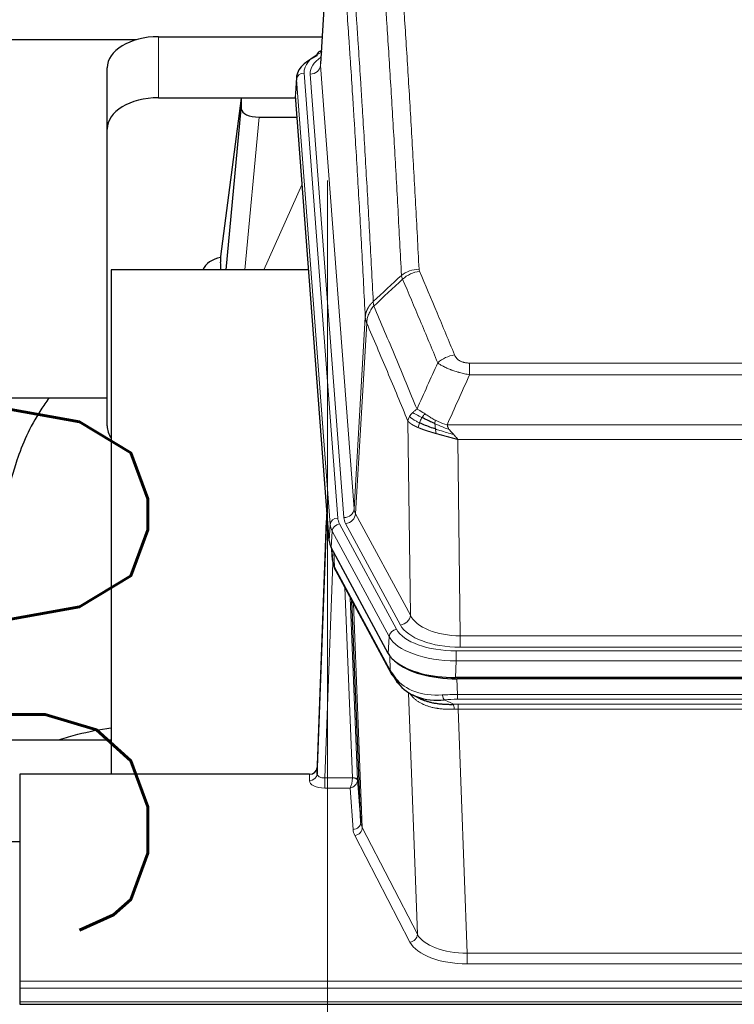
# Model space of a CAD drawing. Header units: inches. Extents: x 0 to 23760, y -13 to 16800.
# Tile 89 of 217: x 4575 to 4854, y 13782 to 14166. Entities that reach past the tile are written whole.
import ezdxf

# ---------------------------------------------------------------- set-up
doc = ezdxf.new("R2010")
doc.units = ezdxf.units.IN
doc.layers.add('254', color=7, linetype='Continuous', true_color=0xffffff)
doc.styles.add('latin_extended', font='simplex.shx')
doc.dimstyles.get("Standard").update_dxf_attribs({"dimtxt": 0.18, "dimasz": 0.18, "dimexe": 0.18, "dimexo": 0.0625, "dimgap": 0.09, "dimtad": 0, "dimtih": 1, "dimtoh": 1, "dimdec": 4, "dimzin": 0, "dimdsep": 46, "dimtxsty": 'Standard', "dimcen": 0.09, "dimadec": 0, "dimazin": 0, "dimtfac": 1, "dimtdec": 4, "dimtofl": 0, "dimtmove": 0, "dimatfit": 3, "dimfxl": 1, "dimtolj": 1, "dimtzin": 0, "dimarcsym": 0})

# ---------------------------------------------------------------- blocks, each defined once
blk = doc.blocks.new('_U11')
at = {"layer": '254', "color": 3, "linetype": 'Continuous', "lineweight": 13, "transparency": 16777216}
for p, q in [((8556.02, 13896.35), (8556.02, 10183.85)), ((1790.04, 13598.43), (1790.04, 10183.85)), ((1930.04, 10223.85), (8416.02, 10223.85))]:
    blk.add_line(p, q, dxfattribs=at)
at = {"layer": '254', "color": 3, "transparency": 16777216}
for points in [[(1930.04, 10247.19), (1930.04, 10200.52), (1790.04, 10223.85)], [(8416.02, 10200.52), (8416.02, 10247.19), (8556.02, 10223.85)]]:
    blk.add_solid(points, dxfattribs=at)
at = {"layer": 'Defpoints', "color": 0, "transparency": 16777216}
for p in [(8556.02, 13936.35), (1790.04, 13638.43), (8556.02, 10223.85)]:
    blk.add_point(p, dxfattribs=at)
at = {"layer": '254', "color": 2, "lineweight": 13, "transparency": 16777216, "insert": (4929.7, 10433.85), "char_height": 140, "attachment_point": 1, "style": 'latin_extended'}
blk.add_mtext('\\A1;6766', dxfattribs=at)
blk = doc.blocks.new('_U15')
at = {"layer": '254', "color": 3, "linetype": 'Continuous', "lineweight": 13, "transparency": 16777216}
for p, q in [((4694.96, 13096.46), (4694.96, 14103.12)), ((5387.02, 13096.46), (4654.96, 13096.46)), ((4694.96, 12563.35), (4694.96, 12956.46)), ((8054.02, 12423.35), (4654.96, 12423.35))]:
    blk.add_line(p, q, dxfattribs=at)
at = {"layer": '254', "color": 3, "transparency": 16777216}
for points in [[(4718.3, 12956.46), (4671.63, 12956.46), (4694.96, 13096.46)], [(4671.63, 12563.35), (4718.3, 12563.35), (4694.96, 12423.35)]]:
    blk.add_solid(points, dxfattribs=at)
at = {"layer": 'Defpoints', "color": 0, "transparency": 16777216}
for p in [(4694.96, 13096.46), (5427.02, 13096.46), (8094.02, 12423.35)]:
    blk.add_point(p, dxfattribs=at)
at = {"layer": '254', "color": 2, "lineweight": 13, "transparency": 16777216, "insert": (4484.96, 13673.12), "char_height": 140, "attachment_point": 1, "rotation": 90, "style": 'latin_extended'}
blk.add_mtext('\\A1;\\C2;650', dxfattribs=at)

msp = doc.modelspace()

# ---------------------------------------------------------------- linework, layer by layer
at = {"layer": '254', "color": 2, "linetype": 'Continuous', "lineweight": 25}
for p, q in [((4697.507, 14235.249), (4692.256, 14148.613)), ((4629.078, 14159.211), (4692.901, 14159.211)), ((4620.414, 14158.006), (4453.273, 14158.006)), ((4692.568, 14153.755), (4691.625, 14153.32)), ((4609.078, 14123.235), (4609.078, 14147.037)), ((4682.877, 14143.262), (4682.497, 14136.979)), ((4695.62, 13962.743), (4682.502, 14136.196)), ((4629.078, 14135.409), (4682.565, 14135.409)), ((4661.388, 14135.32), (4653.34, 14073.534)), ((4682.572, 14135.32), (4661.388, 14135.32)), ((4661.388, 14135.32), (4661.388, 14131.089)), ((4655.478, 14068.432), (4661.388, 14131.089)), ((4668.362, 14127.869), (4683.132, 14127.869)), ((4609.078, 14007.581), (4609.078, 14123.235)), ((4653.339, 14073.528), (4653.34, 14073.534)), ((4653.339, 14073.528), (4653.339, 14071.342)), ((4687.628, 14068.432), (4610.685, 14068.432)), ((4610.685, 14068.432), (4610.685, 13871.865)), ((4609.13, 14018.353), (4538.724, 14018.353)), ((4694.684, 13975.124), (4690.926, 13874.485)), ((4690.915, 13871.948), (4694.604, 13970.73)), ((4718.659, 13918.951), (4696.405, 13960.165)), ((4696.533, 13959.928), (4696.896, 13955.127)), ((4696.889, 13955.24), (4696.719, 13959.584)), ((4696.889, 13955.24), (4696.896, 13955.127)), ((4698.034, 13951.331), (4719.781, 13911.055)), ((4707.94, 13853.12), (4704.512, 13939.33)), ((4961.228, 13909.512), (4744.821, 13909.512)), ((4960.636, 13909.031), (4745.413, 13909.031)), ((4727.922, 13902.879), (4730.666, 13901.492)), ((4538.687, 13885.203), (4610.684, 13885.203)), ((4575.024, 13871.864), (4575.024, 13791.229)), ((4687.927, 13871.864), (4575.024, 13871.864)), ((4690.926, 13874.485), (4690.915, 13871.948)), ((4706.712, 13869.738), (4707.94, 13853.12)), ((4572.025, 13845.665), (4575.025, 13845.665)), ((4575.024, 13791.229), (4575.024, 13788.495)), ((4575.024, 13788.495), (4575.024, 13783.247)), ((4575.024, 13783.247), (4575.024, 13782.232)), ((4575.024, 13782.232), (5132.024, 13782.232))]:
    msp.add_line(p, q, dxfattribs=at)
at = {"layer": '254', "color": 110, "linetype": 'Continuous', "lineweight": 13}
for p, q in [((4697.509, 14234.627), (4692.261, 14148.037)), ((4629.078, 14135.409), (4629.078, 14159.211)), ((4692.261, 14148.037), (4705.327, 13975.264)), ((4685.877, 14145.045), (4698.988, 13971.685)), ((4688.269, 14144.61), (4701.335, 13971.837)), ((4682.883, 14142.475), (4682.502, 14136.196)), ((4695.994, 13969.115), (4682.883, 14142.475)), ((4668.362, 14127.869), (4662.755, 14068.433)), ((4670.166, 14068.433), (4685.107, 14101.747)), ((4705.327, 13975.264), (4709.704, 14049.941)), ((4710.26, 14047.607), (4705.908, 13973.355)), ((4750.353, 14032.06), (4955.696, 14032.06)), ((4750.353, 14027.496), (4750.353, 14032.06)), ((4955.696, 14027.496), (4750.353, 14027.496)), ((4727.26, 13933.812), (4726.303, 14009.462)), ((4741.622, 14008.017), (4964.427, 14008.017)), ((4960.314, 14002.272), (4745.735, 14002.272)), ((4745.735, 14002.272), (4746.703, 13925.777)), ((4705.908, 13973.355), (4727.26, 13933.812)), ((4695.62, 13962.743), (4695.994, 13969.115)), ((4699.685, 13969.394), (4721.859, 13928.329)), ((4723.384, 13930.003), (4702.032, 13969.546)), ((4696.778, 13966.538), (4696.405, 13960.165)), ((4718.952, 13925.472), (4696.778, 13966.538)), ((4696.535, 13959.924), (4696.889, 13955.24)), ((4697.456, 13958.218), (4697.674, 13952.661)), ((4697.039, 13954.268), (4693.908, 13870.417)), ((4697.674, 13952.661), (4719.422, 13912.385)), ((4704.714, 13870.503), (4701.692, 13944.555)), ((4703.819, 13940.615), (4706.712, 13869.738)), ((4705.058, 13938.32), (4708.526, 13851.109)), ((4718.659, 13918.951), (4718.952, 13925.472)), ((4746.703, 13921.363), (4746.703, 13925.777)), ((4746.703, 13925.777), (4959.346, 13925.777)), ((4959.346, 13921.363), (4746.703, 13921.363)), ((4719.422, 13912.385), (4719.245, 13918.021)), ((4745.114, 13919.939), (4960.935, 13919.939)), ((4745.114, 13916.034), (4745.114, 13919.939)), ((4745.114, 13916.034), (4744.821, 13909.512)), ((4960.935, 13916.034), (4745.114, 13916.034)), ((4745.413, 13909.031), (4745.604, 13902.94)), ((4730.011, 13809.495), (4726.575, 13903.635)), ((4745.604, 13901.074), (4745.604, 13902.94)), ((4745.604, 13902.94), (4960.445, 13902.94)), ((4740.58, 13900.846), (4744.033, 13899.101)), ((4960.445, 13901.074), (4745.604, 13901.074)), ((4745.946, 13897.266), (4745.946, 13899.132)), ((4745.946, 13899.132), (4960.103, 13899.132)), ((4745.946, 13897.266), (4749.419, 13802.091)), ((4960.103, 13897.266), (4745.946, 13897.266)), ((4687.917, 13869.416), (4687.927, 13871.864)), ((4693.908, 13870.417), (4693.908, 13866.501)), ((4693.908, 13870.417), (4704.713, 13870.417)), ((4693.908, 13866.501), (4703.75, 13866.501)), ((4704.944, 13850.353), (4703.75, 13866.501)), ((4727.102, 13806.432), (4705.617, 13848.046)), ((4708.526, 13851.109), (4730.011, 13809.495)), ((4749.419, 13802.091), (4749.419, 13797.99)), ((4749.419, 13802.091), (4956.629, 13802.091)), ((4956.629, 13797.99), (4749.419, 13797.99)), ((4575.024, 13791.229), (5132.024, 13791.229)), ((4575.024, 13788.495), (5132.024, 13788.495)), ((4575.024, 13783.247), (5132.024, 13783.247))]:
    msp.add_line(p, q, dxfattribs=at)
at = {"layer": '254', "color": 2, "linetype": 'Continuous', "lineweight": 25}
for centre, major_axis, ratio, start_param, end_param in [((4629.078, 14147.037), (-20, 0), 0.608706, 4.712389, 6.2831853), ((4709.896, 14142.758), (-27.03, 0.194), 0.4633579, 5.502135, 6.3212481), ((4692.882, 14150.596), (1.258, -2.724), 0.6272114, 3.1415983, 4.0254232), ((4629.078, 14123.235), (-20, 0), 0.608706, 4.712389, 6.2831853), ((4668.415, 14131.113), (7.027, 0.031), 0.4617281, 3.1395348, 4.7027345), ((4656.219, 14066.354), (-10.208, 0), 0.7029015, 4.9983373, 5.9892938), ((4656.219, 13874.958), (-10.152, 515.139), 0.0020796, 5.0973666, 5.1034705), ((4629.078, 14007.581), (-20, 0), 0.608706, 0, 0.4035719), ((4722.641, 13963.182), (27.037, 0.006), 0.4611335, 3.1763491, 3.3855005), ((4724.684, 13935.451), (-27.174, 22.247), 0.2659532, 0.2482947, 0.2802749), ((4723.533, 13964.727), (26.161, 11.46), 0.4493681, 3.0159633, 3.1613144), ((4701.387, 13953.551), (3.584, 1.776), 0.8816114, 2.7716102, 3.1419462), ((4744.879, 13921.997), (27.023, 0.034), 0.4619935, 3.3853572, 3.670307), ((4745.439, 13921.506), (27.01, 0.015), 0.4618579, 3.6271853, 4.7111791), ((4744.879, 13921.997), (27.023, 0.034), 0.4619935, 3.670307, 4.7096668), ((4746.253, 13895.506), (-27.355, 20.182), 0.1876908, 0.3765826, 0.5974134), ((4723.3, 13912.956), (3.52, 1.9), 0.8606628, 3.1415888, 3.5094104), ((4743.557, 13892.643), (-23.434, 19.972), 0.1471226, 0.3626514, 0.5834823), ((4725.077, 13910.274), (3.195, 2.407), 0.6715965, 2.6043549, 3.391291), ((4745.35, 13924.323), (23.359, 16.381), 0.7286412, 3.1732971, 4.057134), ((4687.928, 13874.576), (3, 0.002), 0.9042699, 4.7116987, 6.2488686)]:
    msp.add_ellipse(centre, major_axis=major_axis, ratio=ratio, start_param=start_param, end_param=end_param, dxfattribs=at)
at = {"layer": '254', "color": 110, "linetype": 'Continuous', "lineweight": 13}
for centre, major_axis, ratio, start_param, end_param in [((4709.896, 14145.42), (-24.034, 0.016), 0.461198, 5.4992389, 6.318352), ((4712.288, 14144.985), (-24.034, 0.016), 0.461198, 5.6862399, 6.318352), ((4692.882, 14150.596), (1.258, -2.724), 0.6272114, 2.6666598, 3.1415983), ((4688.269, 14148.158), (3.989, 0.302), 0.8864705, 4.6454478, 6.1638843), ((4685.877, 14142.384), (2.991, 0.226), 0.8864705, 1.5038552, 3.0222916), ((4730.658, 14060.312), (-9.987, -0.512), 0.8285973, 4.6699673, 5.4273767), ((4730.845, 14059.52), (-9.188, -3.948), 0.8056434, 4.3791539, 5.1247913), ((4744.506, 14027.058), (-9.245, -3.812), 0.7933159, 4.3962573, 5.1392153), ((4701.335, 13975.386), (3.989, 0.302), 0.8864705, 4.6454478, 6.1638843), ((4725.353, 13975.776), (20.038, 0.241), 0.4621297, 3.1708089, 3.3799603), ((4694.604, 13968.578), (0.214, 6.443), 0.0117452, 0.5090713, 1.2305416), ((4697.602, 13970.639), (2.998, -0.112), 0.4302668, 3.1576572, 3.7226285), ((4698.988, 13969.024), (2.991, 0.226), 0.8864705, 1.5038552, 3.0222916), ((4723.006, 13972.076), (24.033, 0.005), 0.4611335, 3.1763491, 3.3855005), ((4725.353, 13972.228), (24.033, 0.005), 0.4611335, 3.1763491, 3.3855005), ((4702.032, 13973.094), (3.52, 1.9), 0.8606628, 4.2773553, 5.7957917), ((4723.006, 13969.415), (-27.028, 0.171), 0.4605352, 0.0378207, 0.2469722), ((4699.685, 13966.733), (2.64, 1.425), 0.8606628, 1.1357626, 2.6541991), ((4724.684, 13935.451), (-27.538, 20.422), 0.1820485, 0.3394758, 0.371456), ((4701.553, 13953.231), (3.52, 1.9), 0.8606628, 2.7414655, 3.1415888), ((4723.384, 13933.551), (3.52, 1.9), 0.8606628, 4.2773553, 5.7957917), ((4746.623, 13936.384), (-20.002, 0.126), 0.5302672, 0.2567917, 1.5781041), ((4746.623, 13932.836), (-24.002, 0.049), 0.477994, 0.2537759, 1.5750883), ((4721.859, 13925.668), (2.64, 1.425), 0.8606628, 1.1357626, 2.6541991), ((4745.166, 13928.375), (-27.018, 0.111), 0.4567867, 0.246464, 1.5707737), ((4745.166, 13931.036), (24.02, 0.03), 0.4619935, 3.3853572, 4.7096668), ((4723.3, 13912.956), (3.52, 1.9), 0.8606628, 2.7414655, 3.1415888), ((4745.35, 13924.323), (25.329, 12.681), 0.6929209, 3.2824386, 4.1662755), ((4746.253, 13895.506), (-27.015, 0.091), 0.2751837, 4.7373543, 4.9581852), ((4740.58, 13904.681), (-0.368, 3.983), 0.2964475, 2.0527062, 2.8396422), ((4746.253, 13891.671), (-23.017, 0.318), 0.4083138, 4.7462544, 4.9670852), ((4746.735, 13889.319), (-24.025, 0.387), 0.4081206, 4.7518285, 4.8316761), ((4744.033, 13895.265), (0.131, -3.998), 0.1099517, 2.0830946, 2.8518059), ((4746.735, 13885.484), (-20.023, 0.877), 0.5868265, 4.777515, 4.8573626), ((4687.917, 13872.04), (-3, 0.013), 0.8746179, 1.5745081, 3.1116779), ((4693.92, 13872.04), (3.004, 0.138), 0.5390598, 3.1127167, 4.683513), ((4693.92, 13869.416), (6.003, 0.008), 0.4854373, 3.1388974, 4.7096937), ((4703.75, 13869.125), (0.506, 2.997), 0.2740591, 3.694004, 5.2037138), ((4703.75, 13869.125), (2.669, 1.608), 0.8008031, 4.262859, 5.7725688), ((4703.714, 13870.472), (-1.001, 0.011), 0.9036684, 3.0924533, 3.1882188), ((4704.713, 13869.556), (1.996, -0.13), 0.4297663, 0.0674602, 1.5988341), ((4704.714, 13869.642), (1.998, 0.082), 0.4302193, 0.0160628, 1.553239), ((4703.714, 13869.611), (2.996, 0.15), 0.8842155, 6.1784611, 6.2742266), ((4704.944, 13852.977), (-2.992, -0.221), 0.8740585, 1.5062672, 3.1117425), ((4727.943, 13853.375), (-20.016, 0.121), 0.4848834, 0.0387668, 0.248091), ((4727.943, 13850.751), (-23.014, 0.002), 0.4845187, 0.0358431, 0.2451673), ((4705.617, 13850.67), (-2.666, -1.376), 0.8484453, 1.1579292, 2.76165), ((4727.102, 13809.056), (-2.666, -1.376), 0.8484453, 1.1579292, 2.76165), ((4749.426, 13811.765), (-20.013, 0.104), 0.483363, 0.2476114, 1.5729934), ((4749.426, 13809.141), (23.012, 0.004), 0.4845836, 3.3866449, 4.7120269)]:
    msp.add_ellipse(centre, major_axis=major_axis, ratio=ratio, start_param=start_param, end_param=end_param, dxfattribs=at)
for points, knots in [([(4718.699, 14251.252), (4719.256, 14244.632), (4720.357, 14231.142), (4721.965, 14210.158), (4723.007, 14195.668), (4723.778, 14184.614), (4724.16, 14179.04), (4724.539, 14173.396), (4724.79, 14169.617), (4724.915, 14167.72), (4725.539, 14158.195), (4726.03, 14150.454), (4726.755, 14138.659), (4726.995, 14134.697), (4727.471, 14126.714), (4727.707, 14122.693), (4728.409, 14110.54), (4729.33, 14094.098), (4730.22, 14077.18), (4730.658, 14068.601)], [0, 0, 0, 0, 0.125, 0.25, 0.375, 0.375, 0.4375, 0.46875, 0.46875, 0.5, 0.5, 0.625, 0.625, 0.6875, 0.6875, 0.75, 0.75, 0.875, 1, 1, 1, 1]), ([(4723.79, 14066.225), (4723.352, 14074.793), (4722.46, 14091.692), (4721.538, 14108.115), (4720.835, 14120.253), (4720.599, 14124.27), (4720.123, 14132.243), (4719.882, 14136.2), (4719.156, 14147.981), (4718.664, 14155.714), (4718.04, 14165.227), (4717.915, 14167.122), (4717.663, 14170.896), (4717.284, 14176.534), (4716.901, 14182.102), (4716.129, 14193.143), (4715.086, 14207.616), (4713.476, 14228.576), (4712.374, 14242.051), (4711.816, 14248.663)], [0, 0, 0, 0, 0.125, 0.25, 0.25, 0.3125, 0.3125, 0.375, 0.375, 0.5, 0.5, 0.53125, 0.53125, 0.5625, 0.625, 0.625, 0.75, 0.875, 1, 1, 1, 1]), ([(4700.564, 14241.243), (4701.135, 14234.551), (4702.263, 14220.909), (4703.908, 14199.667), (4704.975, 14184.988), (4705.763, 14173.785), (4706.154, 14168.134), (4706.606, 14161.457), (4706.798, 14158.577), (4706.926, 14156.653), (4706.99, 14155.689), (4707.309, 14150.859), (4707.689, 14145.016), (4708.126, 14138.116), (4708.313, 14135.141), (4708.437, 14133.154), (4708.499, 14132.158), (4709.055, 14123.18), (4710.028, 14106.973), (4711.439, 14081.92), (4712.347, 14064.724), (4712.793, 14056.002)], [0, 0, 0, 0, 0.125, 0.25, 0.375, 0.375, 0.4375, 0.46875, 0.484375, 0.484375, 0.5, 0.5, 0.5625, 0.59375, 0.609375, 0.609375, 0.625, 0.625, 0.75, 0.875, 1, 1, 1, 1]), ([(4709.704, 14049.941), (4709.259, 14058.635), (4708.353, 14075.777), (4706.946, 14100.751), (4705.976, 14116.909), (4705.422, 14125.859), (4705.36, 14126.852), (4705.236, 14128.833), (4705.05, 14131.799), (4704.613, 14138.678), (4704.235, 14144.504), (4703.917, 14149.319), (4703.853, 14150.281), (4703.725, 14152.199), (4703.534, 14155.07), (4703.083, 14161.727), (4702.693, 14167.361), (4701.907, 14178.532), (4700.844, 14193.168), (4699.203, 14214.349), (4698.078, 14227.954), (4697.509, 14234.627)], [0, 0, 0, 0, 0.125, 0.25, 0.375, 0.375, 0.390625, 0.390625, 0.40625, 0.4375, 0.5, 0.5, 0.515625, 0.515625, 0.53125, 0.5625, 0.625, 0.625, 0.75, 0.875, 1, 1, 1, 1]), ([(4730.845, 14067.806), (4730.789, 14067.937), (4730.746, 14068.068), (4730.683, 14068.333), (4730.664, 14068.467), (4730.658, 14068.601)], [0, 0, 0, 0, 0.5, 0.5, 1, 1, 1, 1]), ([(4730.845, 14067.806), (4733.13, 14062.465), (4735.412, 14057.079), (4738.827, 14048.93), (4739.964, 14046.203), (4742.237, 14040.725), (4743.372, 14037.975), (4744.506, 14035.214)], [0, 0, 0, 0, 0.5, 0.5, 0.75, 0.75, 1, 1, 1, 1]), ([(4737.926, 14032.156), (4736.791, 14034.915), (4735.654, 14037.663), (4733.379, 14043.135), (4732.24, 14045.86), (4728.821, 14054.001), (4726.537, 14059.383), (4724.249, 14064.719)], [0, 0, 0, 0, 0.25, 0.25, 0.5, 0.5, 1, 1, 1, 1]), ([(4709.704, 14049.941), (4709.705, 14049.956), (4709.706, 14049.985), (4709.71, 14050.03), (4709.713, 14050.075), (4709.716, 14050.12), (4709.72, 14050.165), (4709.724, 14050.21), (4709.729, 14050.254), (4709.733, 14050.299), (4709.738, 14050.344), (4709.743, 14050.388), (4709.748, 14050.433), (4709.754, 14050.478), (4709.76, 14050.523), (4709.766, 14050.567), (4709.772, 14050.612), (4709.779, 14050.656), (4709.786, 14050.701), (4709.793, 14050.745), (4709.8, 14050.79), (4709.808, 14050.834), (4709.816, 14050.879), (4709.824, 14050.923), (4709.832, 14050.967), (4709.841, 14051.012), (4709.85, 14051.056), (4709.859, 14051.1), (4709.868, 14051.145), (4709.878, 14051.189), (4709.888, 14051.233), (4709.898, 14051.277), (4709.908, 14051.321), (4709.919, 14051.365), (4709.93, 14051.409), (4709.941, 14051.453), (4709.952, 14051.497), (4709.964, 14051.541), (4709.976, 14051.584), (4709.988, 14051.628), (4710, 14051.672), (4710.013, 14051.716), (4710.026, 14051.759), (4710.039, 14051.803), (4710.052, 14051.846), (4710.066, 14051.89), (4710.08, 14051.933), (4710.094, 14051.976), (4710.108, 14052.019), (4710.123, 14052.063), (4710.137, 14052.106), (4710.152, 14052.149), (4710.168, 14052.192), (4710.183, 14052.235), (4710.199, 14052.278), (4710.215, 14052.321), (4710.231, 14052.363), (4710.248, 14052.406), (4710.265, 14052.449), (4710.282, 14052.491), (4710.299, 14052.534), (4710.316, 14052.576), (4710.334, 14052.618), (4710.352, 14052.661), (4710.37, 14052.703), (4710.389, 14052.745), (4710.407, 14052.787), (4710.426, 14052.829), (4710.445, 14052.871), (4710.465, 14052.912), (4710.484, 14052.954), (4710.504, 14052.996), (4710.524, 14053.037), (4710.545, 14053.079), (4710.565, 14053.12), (4710.586, 14053.162), (4710.613, 14053.215), (4710.647, 14053.28), (4710.688, 14053.357), (4710.729, 14053.433), (4710.772, 14053.509), (4710.815, 14053.585), (4710.859, 14053.661), (4710.904, 14053.736), (4710.949, 14053.811), (4710.996, 14053.885), (4711.043, 14053.96), (4711.091, 14054.034), (4711.139, 14054.107), (4711.189, 14054.18), (4711.239, 14054.253), (4711.29, 14054.326), (4711.342, 14054.398), (4711.394, 14054.47), (4711.447, 14054.541), (4711.501, 14054.612), (4711.556, 14054.683), (4711.611, 14054.753), (4711.667, 14054.823), (4711.724, 14054.892), (4711.781, 14054.961), (4711.84, 14055.029), (4711.899, 14055.097), (4711.958, 14055.165), (4712.018, 14055.232), (4712.079, 14055.299), (4712.141, 14055.365), (4712.203, 14055.431), (4712.266, 14055.497), (4712.33, 14055.561), (4712.394, 14055.626), (4712.459, 14055.69), (4712.525, 14055.753), (4712.591, 14055.816), (4712.658, 14055.879), (4712.725, 14055.941), (4712.77, 14055.982), (4712.793, 14056.002)], [0, 0, 0, 0, 0.0066687, 0.0133374, 0.0200061, 0.0266746, 0.0333432, 0.0400116, 0.0466801, 0.0533484, 0.0600168, 0.066685, 0.0733532, 0.0800214, 0.0866895, 0.0933575, 0.1000255, 0.1066935, 0.1133614, 0.1200292, 0.126697, 0.1333647, 0.1400324, 0.1467001, 0.1533676, 0.1600352, 0.1667026, 0.1733701, 0.1800374, 0.1867047, 0.193372, 0.2000392, 0.2067064, 0.2133735, 0.2200405, 0.2267075, 0.2333745, 0.2400414, 0.2467082, 0.253375, 0.2600418, 0.2667085, 0.2733751, 0.2800417, 0.2867082, 0.2933747, 0.3000412, 0.3067075, 0.3133739, 0.3200401, 0.3267064, 0.3333725, 0.3400387, 0.3467047, 0.3533708, 0.3600367, 0.3667026, 0.3733685, 0.3800343, 0.3867001, 0.3933658, 0.4000315, 0.4066971, 0.4133626, 0.4200281, 0.4266936, 0.433359, 0.4400243, 0.4466896, 0.4533549, 0.4600201, 0.4666852, 0.4733503, 0.4800154, 0.4866804, 0.4933453, 0.5000102, 0.5125098, 0.5250093, 0.5375088, 0.5500082, 0.5625077, 0.5750071, 0.5875066, 0.600006, 0.6125054, 0.6250049, 0.6375043, 0.6500037, 0.6625032, 0.6750026, 0.6875021, 0.7000016, 0.7125011, 0.7250006, 0.7375001, 0.7499997, 0.7624993, 0.7749989, 0.7874985, 0.7999982, 0.812498, 0.8249977, 0.8374975, 0.8499974, 0.8624973, 0.8749972, 0.8874972, 0.8999973, 0.9124974, 0.9249976, 0.9374978, 0.9499981, 0.9624985, 0.9749989, 0.9874994, 1, 1, 1, 1]), ([(4713.005, 14054.265), (4712.93, 14054.559), (4712.888, 14054.862), (4712.83, 14055.451), (4712.814, 14055.739), (4712.793, 14056.002)], [0, 0, 0, 0, 0.5, 0.5, 1, 1, 1, 1]), ([(4710.26, 14047.607), (4710.281, 14048.19), (4710.359, 14048.778), (4710.623, 14049.945), (4710.808, 14050.523), (4711.28, 14051.655), (4711.565, 14052.208), (4712.224, 14053.271), (4712.596, 14053.782), (4713.005, 14054.265)], [0, 0, 0, 0, 0.25, 0.25, 0.5, 0.5, 0.75, 0.75, 1, 1, 1, 1]), ([(4713.005, 14054.265), (4715.827, 14047.71), (4718.643, 14041.086), (4722.857, 14031.046), (4724.259, 14027.683), (4727.062, 14020.921), (4728.461, 14017.523), (4729.859, 14014.108)], [0, 0, 0, 0, 0.5, 0.5, 0.75, 0.75, 1, 1, 1, 1]), ([(4710.26, 14047.607), (4710.255, 14047.62), (4710.245, 14047.645), (4710.23, 14047.683), (4710.214, 14047.722), (4710.199, 14047.761), (4710.184, 14047.801), (4710.169, 14047.842), (4710.153, 14047.883), (4710.138, 14047.925), (4710.122, 14047.968), (4710.107, 14048.011), (4710.092, 14048.054), (4710.076, 14048.099), (4710.061, 14048.144), (4710.046, 14048.189), (4710.031, 14048.236), (4710.016, 14048.282), (4710.001, 14048.33), (4709.986, 14048.378), (4709.971, 14048.427), (4709.957, 14048.476), (4709.943, 14048.526), (4709.929, 14048.577), (4709.915, 14048.628), (4709.901, 14048.68), (4709.888, 14048.732), (4709.867, 14048.816), (4709.841, 14048.929), (4709.813, 14049.066), (4709.789, 14049.193), (4709.77, 14049.31), (4709.754, 14049.417), (4709.741, 14049.514), (4709.731, 14049.601), (4709.723, 14049.678), (4709.717, 14049.745), (4709.713, 14049.802), (4709.709, 14049.849), (4709.707, 14049.886), (4709.705, 14049.913), (4709.704, 14049.93), (4709.704, 14049.938), (4709.704, 14049.941)], [0, 0, 0, 0, 0.0155037, 0.0313049, 0.0474035, 0.0637997, 0.0804935, 0.097485, 0.1147743, 0.1323613, 0.1502462, 0.1684289, 0.1869096, 0.2056883, 0.224765, 0.2441397, 0.2638126, 0.2837835, 0.3040527, 0.32462, 0.3454856, 0.3666494, 0.3881116, 0.409872, 0.4319308, 0.454288, 0.4769435, 0.4998975, 0.5635611, 0.6228928, 0.6778927, 0.7285606, 0.7748966, 0.8169007, 0.8545729, 0.8879131, 0.9169214, 0.9415977, 0.9619421, 0.9779545, 0.989635, 0.9969835, 1, 1, 1, 1]), ([(4726.303, 14009.462), (4724.972, 14012.703), (4723.639, 14015.929), (4720.972, 14022.348), (4719.636, 14025.543), (4715.625, 14035.079), (4712.946, 14041.374), (4710.26, 14047.607)], [0, 0, 0, 0, 0.25, 0.25, 0.5, 0.5, 1, 1, 1, 1]), ([(4750.353, 14027.496), (4750.018, 14027.557), (4749.685, 14027.62), (4749.022, 14027.754), (4748.694, 14027.823), (4747.718, 14028.04), (4747.08, 14028.197), (4746.378, 14028.385), (4746.3, 14028.407), (4746.144, 14028.449), (4746.067, 14028.471), (4745.835, 14028.536), (4745.682, 14028.58), (4745.228, 14028.713), (4744.633, 14028.896), (4744.06, 14029.088), (4743.639, 14029.235), (4743.43, 14029.309), (4743.225, 14029.385), (4743.089, 14029.436), (4743.021, 14029.461), (4742.415, 14029.691), (4741.907, 14029.902), (4741.188, 14030.225), (4740.956, 14030.335), (4740.617, 14030.5), (4740.506, 14030.556), (4740.288, 14030.668), (4740.18, 14030.724), (4739.653, 14031.006), (4739.265, 14031.234), (4738.55, 14031.692), (4738.223, 14031.923), (4737.926, 14032.156)], [0, 0, 0, 0, 0.0625, 0.0625, 0.125, 0.125, 0.25, 0.25, 0.265625, 0.265625, 0.28125, 0.28125, 0.3125, 0.3125, 0.375, 0.4375, 0.4375, 0.46875, 0.484375, 0.484375, 0.5, 0.5, 0.625, 0.625, 0.6875, 0.6875, 0.71875, 0.71875, 0.75, 0.75, 0.875, 0.875, 1, 1, 1, 1]), ([(4750.353, 14032.06), (4750.171, 14032.06), (4749.988, 14032.064), (4749.624, 14032.083), (4749.445, 14032.097), (4749.089, 14032.135), (4748.914, 14032.159), (4748.567, 14032.218), (4748.396, 14032.252), (4748.185, 14032.302), (4748.143, 14032.312), (4748.059, 14032.334), (4747.935, 14032.367), (4747.814, 14032.402), (4747.575, 14032.477), (4747.267, 14032.586), (4746.98, 14032.713), (4746.807, 14032.799), (4746.772, 14032.816), (4746.704, 14032.851), (4746.671, 14032.869), (4746.571, 14032.923), (4746.506, 14032.96), (4746.316, 14033.073), (4746.197, 14033.152), (4745.97, 14033.314), (4745.863, 14033.398), (4745.66, 14033.571), (4745.565, 14033.66), (4745.452, 14033.774), (4745.429, 14033.797), (4745.385, 14033.843), (4745.364, 14033.866), (4745.3, 14033.936), (4745.259, 14033.983), (4745.14, 14034.125), (4745.067, 14034.22), (4744.93, 14034.414), (4744.866, 14034.512), (4744.69, 14034.808), (4744.59, 14035.009), (4744.506, 14035.214)], [0, 0, 0, 0, 0.0625, 0.0625, 0.125, 0.125, 0.1875, 0.1875, 0.25, 0.25, 0.265625, 0.265625, 0.28125, 0.3125, 0.3125, 0.375, 0.4375, 0.4375, 0.453125, 0.453125, 0.46875, 0.46875, 0.5, 0.5, 0.5625, 0.5625, 0.625, 0.625, 0.6875, 0.6875, 0.703125, 0.703125, 0.71875, 0.71875, 0.75, 0.75, 0.8125, 0.8125, 0.875, 0.875, 1, 1, 1, 1]), ([(4728.152, 14012.764), (4728.398, 14013.008), (4728.664, 14013.243), (4729.235, 14013.693), (4729.538, 14013.907), (4729.859, 14014.108)], [0, 0, 0, 0, 0.5, 0.5, 1, 1, 1, 1]), ([(4733.034, 14012.213), (4732.736, 14012.407), (4732.445, 14012.595), (4731.318, 14013.315), (4730.552, 14013.781), (4729.859, 14014.108)], [0, 0, 0, 0, 0.25, 0.25, 1, 1, 1, 1]), ([(4726.303, 14009.462), (4726.36, 14009.748), (4726.442, 14010.035), (4726.655, 14010.608), (4726.787, 14010.894), (4726.942, 14011.175)], [0, 0, 0, 0, 0.5, 0.5, 1, 1, 1, 1]), ([(4730.334, 14006.914), (4730.323, 14006.919), (4730.299, 14006.929), (4730.264, 14006.944), (4730.229, 14006.959), (4730.193, 14006.974), (4730.157, 14006.99), (4730.12, 14007.005), (4730.083, 14007.021), (4730.046, 14007.038), (4730.008, 14007.054), (4729.97, 14007.071), (4729.932, 14007.088), (4729.893, 14007.105), (4729.854, 14007.122), (4729.815, 14007.14), (4729.775, 14007.157), (4729.735, 14007.176), (4729.694, 14007.194), (4729.654, 14007.212), (4729.613, 14007.231), (4729.571, 14007.25), (4729.53, 14007.269), (4729.488, 14007.289), (4729.445, 14007.308), (4729.403, 14007.328), (4729.36, 14007.349), (4729.317, 14007.369), (4729.274, 14007.39), (4729.231, 14007.411), (4729.187, 14007.432), (4729.143, 14007.453), (4729.099, 14007.475), (4729.055, 14007.497), (4729.011, 14007.519), (4728.966, 14007.541), (4728.921, 14007.564), (4728.876, 14007.587), (4728.831, 14007.61), (4728.786, 14007.634), (4728.74, 14007.657), (4728.695, 14007.681), (4728.649, 14007.706), (4728.603, 14007.73), (4728.557, 14007.755), (4728.512, 14007.78), (4728.466, 14007.805), (4728.419, 14007.831), (4728.373, 14007.856), (4728.327, 14007.882), (4728.281, 14007.909), (4728.235, 14007.935), (4728.188, 14007.962), (4728.142, 14007.989), (4728.096, 14008.017), (4728.05, 14008.044), (4728.004, 14008.072), (4727.958, 14008.101), (4727.911, 14008.129), (4727.865, 14008.158), (4727.82, 14008.187), (4727.774, 14008.216), (4727.728, 14008.246), (4727.682, 14008.276), (4727.637, 14008.306), (4727.592, 14008.336), (4727.547, 14008.367), (4727.502, 14008.398), (4727.457, 14008.429), (4727.412, 14008.461), (4727.368, 14008.493), (4727.324, 14008.525), (4727.28, 14008.557), (4727.236, 14008.59), (4727.193, 14008.623), (4727.15, 14008.656), (4727.107, 14008.69), (4727.064, 14008.724), (4727.022, 14008.758), (4726.98, 14008.792), (4726.939, 14008.827), (4726.898, 14008.862), (4726.857, 14008.898), (4726.816, 14008.933), (4726.776, 14008.969), (4726.737, 14009.005), (4726.698, 14009.042), (4726.659, 14009.078), (4726.621, 14009.116), (4726.584, 14009.153), (4726.546, 14009.191), (4726.51, 14009.229), (4726.474, 14009.267), (4726.438, 14009.305), (4726.403, 14009.344), (4726.369, 14009.383), (4726.335, 14009.423), (4726.313, 14009.449), (4726.303, 14009.462)], [0, 0, 0, 0, 0.0060657, 0.012223, 0.0184718, 0.0248123, 0.0312443, 0.0377679, 0.0443831, 0.0510899, 0.0578883, 0.0647782, 0.0717598, 0.0788329, 0.0859977, 0.093254, 0.1006019, 0.1080414, 0.1155725, 0.1231952, 0.1309095, 0.1387154, 0.1466129, 0.1546019, 0.1626826, 0.1708549, 0.1791188, 0.1874742, 0.1959213, 0.20446, 0.2130903, 0.2218121, 0.2306256, 0.2395307, 0.2485274, 0.2576156, 0.2667955, 0.276067, 0.2854301, 0.2948848, 0.3044311, 0.314069, 0.3237985, 0.3336196, 0.3435324, 0.3535367, 0.3636326, 0.3738202, 0.3840993, 0.3944701, 0.4049324, 0.4154864, 0.426132, 0.4368691, 0.4476979, 0.4586183, 0.4696303, 0.480734, 0.4919292, 0.503216, 0.5145945, 0.5260645, 0.5376262, 0.5492795, 0.5610244, 0.5728609, 0.584789, 0.5968087, 0.60892, 0.621123, 0.6334175, 0.6458037, 0.6582815, 0.6708509, 0.6835119, 0.6962645, 0.7091087, 0.7220445, 0.735072, 0.748191, 0.7614017, 0.774704, 0.7880979, 0.8015834, 0.8151605, 0.8288293, 0.8425896, 0.8564416, 0.8703852, 0.8844204, 0.8985472, 0.9127656, 0.9270756, 0.9414773, 0.9559705, 0.9705554, 0.9852319, 1, 1, 1, 1]), ([(4726.942, 14011.175), (4727.098, 14011.451), (4727.278, 14011.722), (4727.682, 14012.253), (4727.907, 14012.513), (4728.152, 14012.764)], [0, 0, 0, 0, 0.5, 0.5, 1, 1, 1, 1]), ([(4730.824, 14008.76), (4730.389, 14008.963), (4729.979, 14009.168), (4728.45, 14009.983), (4727.554, 14010.591), (4726.942, 14011.175)], [0, 0, 0, 0, 0.25, 0.25, 1, 1, 1, 1]), ([(4731.81, 14010.833), (4731.439, 14011.02), (4731.082, 14011.203), (4729.721, 14011.909), (4728.851, 14012.381), (4728.152, 14012.764)], [0, 0, 0, 0, 0.25, 0.25, 1, 1, 1, 1]), ([(4730.824, 14008.76), (4730.855, 14008.848), (4730.887, 14008.937), (4731.022, 14009.294), (4731.135, 14009.565), (4731.384, 14010.093), (4731.521, 14010.351), (4731.712, 14010.676), (4731.761, 14010.755), (4731.81, 14010.833)], [0, 0, 0, 0, 0.125, 0.125, 0.5, 0.5, 0.875, 0.875, 1, 1, 1, 1]), ([(4731.81, 14010.833), (4731.909, 14010.988), (4732.01, 14011.136), (4732.267, 14011.48), (4732.424, 14011.664), (4732.735, 14011.979), (4732.888, 14012.111), (4733.034, 14012.213)], [0, 0, 0, 0, 0.25, 0.25, 0.625, 0.625, 1, 1, 1, 1]), ([(4737.004, 14009.805), (4736.824, 14009.901), (4736.645, 14009.998), (4735.938, 14010.393), (4735.423, 14010.7), (4734.429, 14011.314), (4733.95, 14011.621), (4733.335, 14012.018), (4733.184, 14012.116), (4733.034, 14012.213)], [0, 0, 0, 0, 0.125, 0.125, 0.5, 0.5, 0.875, 0.875, 1, 1, 1, 1]), ([(4736.854, 14008.436), (4736.852, 14008.591), (4736.854, 14008.738), (4736.867, 14009.082), (4736.883, 14009.265), (4736.931, 14009.578), (4736.963, 14009.707), (4737.004, 14009.805)], [0, 0, 0, 0, 0.25, 0.25, 0.625, 0.625, 1, 1, 1, 1]), ([(4741.622, 14008.017), (4740.401, 14008.282), (4739.225, 14008.724), (4737.731, 14009.428), (4737.364, 14009.613), (4737.004, 14009.805)], [0, 0, 0, 0, 0.75, 0.75, 1, 1, 1, 1]), ([(4730.334, 14006.914), (4730.37, 14007.094), (4730.413, 14007.299), (4730.518, 14007.746), (4730.58, 14007.987), (4730.706, 14008.409), (4730.763, 14008.583), (4730.824, 14008.76)], [0, 0, 0, 0, 0.375, 0.375, 0.75, 0.75, 1, 1, 1, 1]), ([(4737.337, 14004.582), (4737.315, 14004.589), (4737.271, 14004.601), (4737.205, 14004.62), (4737.139, 14004.639), (4737.073, 14004.657), (4737.007, 14004.676), (4736.941, 14004.695), (4736.875, 14004.714), (4736.808, 14004.733), (4736.742, 14004.752), (4736.676, 14004.771), (4736.609, 14004.791), (4736.543, 14004.81), (4736.476, 14004.829), (4736.41, 14004.848), (4736.343, 14004.868), (4736.276, 14004.887), (4736.209, 14004.907), (4736.143, 14004.926), (4736.076, 14004.946), (4736.009, 14004.965), (4735.942, 14004.985), (4735.875, 14005.005), (4735.808, 14005.025), (4735.741, 14005.045), (4735.674, 14005.065), (4735.607, 14005.085), (4735.54, 14005.105), (4735.473, 14005.125), (4735.406, 14005.145), (4735.339, 14005.165), (4735.272, 14005.185), (4735.205, 14005.206), (4735.138, 14005.226), (4735.071, 14005.246), (4735.004, 14005.267), (4734.937, 14005.287), (4734.869, 14005.308), (4734.802, 14005.329), (4734.735, 14005.349), (4734.668, 14005.37), (4734.601, 14005.391), (4734.534, 14005.412), (4734.467, 14005.433), (4734.4, 14005.454), (4734.333, 14005.475), (4734.266, 14005.496), (4734.199, 14005.517), (4734.132, 14005.539), (4734.065, 14005.56), (4733.998, 14005.581), (4733.932, 14005.603), (4733.865, 14005.624), (4733.798, 14005.646), (4733.731, 14005.668), (4733.665, 14005.689), (4733.598, 14005.711), (4733.531, 14005.733), (4733.465, 14005.755), (4733.399, 14005.777), (4733.332, 14005.799), (4733.266, 14005.821), (4733.2, 14005.843), (4733.133, 14005.866), (4733.067, 14005.888), (4733.001, 14005.91), (4732.935, 14005.933), (4732.869, 14005.955), (4732.804, 14005.978), (4732.738, 14006.001), (4732.672, 14006.023), (4732.607, 14006.046), (4732.541, 14006.069), (4732.476, 14006.092), (4732.411, 14006.115), (4732.346, 14006.138), (4732.281, 14006.161), (4732.216, 14006.184), (4732.151, 14006.208), (4732.086, 14006.231), (4732.022, 14006.254), (4731.957, 14006.278), (4731.893, 14006.301), (4731.829, 14006.325), (4731.765, 14006.349), (4731.701, 14006.372), (4731.637, 14006.396), (4731.573, 14006.42), (4731.51, 14006.444), (4731.446, 14006.468), (4731.383, 14006.492), (4731.32, 14006.517), (4731.257, 14006.541), (4731.194, 14006.565), (4731.132, 14006.59), (4731.069, 14006.614), (4731.007, 14006.639), (4730.945, 14006.663), (4730.883, 14006.688), (4730.821, 14006.713), (4730.76, 14006.738), (4730.698, 14006.763), (4730.637, 14006.788), (4730.576, 14006.813), (4730.515, 14006.838), (4730.455, 14006.863), (4730.394, 14006.889), (4730.354, 14006.906), (4730.334, 14006.914)], [0, 0, 0, 0, 0.0082024, 0.0164263, 0.0246716, 0.0329384, 0.0412265, 0.0495362, 0.0578672, 0.0662198, 0.0745938, 0.0829892, 0.0914062, 0.0998446, 0.1083045, 0.1167859, 0.1252887, 0.1338131, 0.1423589, 0.1509263, 0.1595151, 0.1681255, 0.1767574, 0.1854108, 0.1940858, 0.2027822, 0.2115002, 0.2202398, 0.2290008, 0.2377835, 0.2465876, 0.2554134, 0.2642606, 0.2731295, 0.2820199, 0.2909319, 0.2998654, 0.3088206, 0.3177973, 0.3267956, 0.3358154, 0.3448569, 0.35392, 0.3630047, 0.3721109, 0.3812388, 0.3903883, 0.3995594, 0.4087522, 0.4179665, 0.4272025, 0.4364601, 0.4457393, 0.4550402, 0.4643627, 0.4737069, 0.4830727, 0.4924601, 0.5018692, 0.5113, 0.5207524, 0.5302265, 0.5397222, 0.5492397, 0.5587788, 0.5683395, 0.577922, 0.5875261, 0.5971519, 0.6067994, 0.6164686, 0.6261595, 0.6358721, 0.6456064, 0.6553624, 0.6651401, 0.6749395, 0.6847606, 0.6946034, 0.704468, 0.7143542, 0.7242622, 0.734192, 0.7441434, 0.7541166, 0.7641115, 0.7741282, 0.7841666, 0.7942268, 0.8043087, 0.8144123, 0.8245377, 0.8346848, 0.8448538, 0.8550444, 0.8652568, 0.875491, 0.885747, 0.8960247, 0.9063242, 0.9166455, 0.9269886, 0.9373534, 0.9477401, 0.9581485, 0.9685787, 0.9790306, 0.9895044, 1, 1, 1, 1]), ([(4742.492, 14006.118), (4741.082, 14006.64), (4739.646, 14007.223), (4737.775, 14008.028), (4737.311, 14008.231), (4736.854, 14008.436)], [0, 0, 0, 0, 0.75, 0.75, 1, 1, 1, 1]), ([(4737.022, 14006.375), (4737.01, 14006.462), (4736.999, 14006.55), (4736.954, 14006.903), (4736.925, 14007.172), (4736.881, 14007.697), (4736.866, 14007.955), (4736.856, 14008.279), (4736.854, 14008.358), (4736.854, 14008.436)], [0, 0, 0, 0, 0.125, 0.125, 0.5, 0.5, 0.875, 0.875, 1, 1, 1, 1]), ([(4737.337, 14004.582), (4737.304, 14004.754), (4737.264, 14004.95), (4737.182, 14005.382), (4737.14, 14005.617), (4737.072, 14006.03), (4737.046, 14006.201), (4737.022, 14006.375)], [0, 0, 0, 0, 0.375, 0.375, 0.75, 0.75, 1, 1, 1, 1]), ([(4744.164, 14004.221), (4742.391, 14004.724), (4740.562, 14005.255), (4738.188, 14005.996), (4737.6, 14006.185), (4737.022, 14006.375)], [0, 0, 0, 0, 0.75, 0.75, 1, 1, 1, 1]), ([(4742.492, 14006.118), (4742.374, 14006.275), (4742.264, 14006.433), (4742.015, 14006.827), (4741.89, 14007.064), (4741.704, 14007.539), (4741.643, 14007.778), (4741.622, 14008.017)], [0, 0, 0, 0, 0.25, 0.25, 0.625, 0.625, 1, 1, 1, 1]), ([(4744.164, 14004.221), (4744.09, 14004.3), (4744.016, 14004.38), (4743.72, 14004.698), (4743.498, 14004.935), (4743.071, 14005.409), (4742.865, 14005.645), (4742.613, 14005.96), (4742.552, 14006.039), (4742.492, 14006.118)], [0, 0, 0, 0, 0.125, 0.125, 0.5, 0.5, 0.875, 0.875, 1, 1, 1, 1]), ([(4745.735, 14002.272), (4745.712, 14002.279), (4745.668, 14002.291), (4745.602, 14002.31), (4745.535, 14002.329), (4745.469, 14002.348), (4745.402, 14002.367), (4745.335, 14002.386), (4745.268, 14002.405), (4745.201, 14002.424), (4745.134, 14002.443), (4745.066, 14002.462), (4744.999, 14002.48), (4744.932, 14002.499), (4744.864, 14002.518), (4744.796, 14002.537), (4744.728, 14002.556), (4744.661, 14002.575), (4744.593, 14002.594), (4744.524, 14002.613), (4744.456, 14002.632), (4744.388, 14002.651), (4744.32, 14002.67), (4744.251, 14002.689), (4744.183, 14002.708), (4744.114, 14002.726), (4744.045, 14002.745), (4743.976, 14002.764), (4743.908, 14002.783), (4743.839, 14002.802), (4743.769, 14002.821), (4743.7, 14002.84), (4743.631, 14002.859), (4743.562, 14002.878), (4743.492, 14002.897), (4743.423, 14002.916), (4743.353, 14002.935), (4743.284, 14002.954), (4743.214, 14002.973), (4743.144, 14002.992), (4743.074, 14003.011), (4743.004, 14003.031), (4742.934, 14003.05), (4742.864, 14003.069), (4742.794, 14003.088), (4742.724, 14003.107), (4742.653, 14003.126), (4742.583, 14003.145), (4742.512, 14003.164), (4742.442, 14003.183), (4742.371, 14003.202), (4742.3, 14003.222), (4742.23, 14003.241), (4742.159, 14003.26), (4742.088, 14003.279), (4742.017, 14003.298), (4741.946, 14003.318), (4741.875, 14003.337), (4741.804, 14003.356), (4741.733, 14003.375), (4741.662, 14003.395), (4741.59, 14003.414), (4741.519, 14003.433), (4741.448, 14003.452), (4741.376, 14003.472), (4741.305, 14003.491), (4741.233, 14003.51), (4741.162, 14003.53), (4741.09, 14003.549), (4741.018, 14003.569), (4740.947, 14003.588), (4740.875, 14003.607), (4740.803, 14003.627), (4740.731, 14003.646), (4740.66, 14003.666), (4740.588, 14003.685), (4740.516, 14003.705), (4740.444, 14003.724), (4740.372, 14003.744), (4740.3, 14003.763), (4740.228, 14003.783), (4740.156, 14003.802), (4740.083, 14003.822), (4740.011, 14003.842), (4739.939, 14003.861), (4739.867, 14003.881), (4739.795, 14003.901), (4739.723, 14003.92), (4739.65, 14003.94), (4739.578, 14003.96), (4739.506, 14003.98), (4739.433, 14003.999), (4739.361, 14004.019), (4739.289, 14004.039), (4739.216, 14004.059), (4739.144, 14004.079), (4739.072, 14004.099), (4738.999, 14004.118), (4738.927, 14004.138), (4738.855, 14004.158), (4738.782, 14004.178), (4738.71, 14004.198), (4738.638, 14004.218), (4738.565, 14004.238), (4738.493, 14004.258), (4738.42, 14004.278), (4738.348, 14004.299), (4738.276, 14004.319), (4738.203, 14004.339), (4738.131, 14004.359), (4738.059, 14004.379), (4737.987, 14004.399), (4737.914, 14004.42), (4737.842, 14004.44), (4737.77, 14004.46), (4737.698, 14004.48), (4737.625, 14004.501), (4737.553, 14004.521), (4737.481, 14004.541), (4737.409, 14004.562), (4737.361, 14004.575), (4737.337, 14004.582)], [0, 0, 0, 0, 0.007775, 0.0155603, 0.0233558, 0.0311618, 0.038978, 0.0468046, 0.0546416, 0.0624889, 0.0703466, 0.0782147, 0.0860931, 0.093982, 0.1018813, 0.109791, 0.1177112, 0.1256417, 0.1335828, 0.1415343, 0.1494962, 0.1574687, 0.1654516, 0.173445, 0.1814489, 0.1894634, 0.1974883, 0.2055238, 0.2135699, 0.2216264, 0.2296936, 0.2377713, 0.2458596, 0.2539585, 0.2620679, 0.270188, 0.2783187, 0.28646, 0.2946119, 0.3027745, 0.3109477, 0.3191316, 0.3273261, 0.3355314, 0.3437472, 0.3519738, 0.3602111, 0.3684591, 0.3767178, 0.3849872, 0.3932673, 0.4015582, 0.4098598, 0.4181722, 0.4264954, 0.4348293, 0.443174, 0.4515295, 0.4598958, 0.4682728, 0.4766607, 0.4850594, 0.493469, 0.5018893, 0.5103206, 0.5187626, 0.5272155, 0.5356793, 0.544154, 0.5526395, 0.561136, 0.5696433, 0.5781615, 0.5866906, 0.5952307, 0.6037817, 0.6123436, 0.6209165, 0.6295003, 0.638095, 0.6467007, 0.6553174, 0.6639451, 0.6725838, 0.6812334, 0.6898941, 0.6985657, 0.7072484, 0.7159421, 0.7246468, 0.7333625, 0.7420893, 0.7508272, 0.759576, 0.768336, 0.777107, 0.7858891, 0.7946823, 0.8034866, 0.812302, 0.8211284, 0.829966, 0.8388147, 0.8476746, 0.8565455, 0.8654276, 0.8743209, 0.8832252, 0.8921408, 0.9010675, 0.9100054, 0.9189544, 0.9279147, 0.9368861, 0.9458688, 0.9548626, 0.9638676, 0.9728839, 0.9819114, 0.9909501, 1, 1, 1, 1]), ([(4745.735, 14002.272), (4745.582, 14002.521), (4745.406, 14002.768), (4745.023, 14003.257), (4744.816, 14003.499), (4744.458, 14003.901), (4744.311, 14004.061), (4744.164, 14004.221)], [0, 0, 0, 0, 0.375, 0.375, 0.75, 0.75, 1, 1, 1, 1]), ([(4744.352, 13897.238), (4743.863, 13897.217), (4743.379, 13897.204), (4742.419, 13897.195), (4741.944, 13897.199), (4741.002, 13897.225), (4740.535, 13897.248), (4739.61, 13897.312), (4739.151, 13897.354), (4738.47, 13897.433), (4738.244, 13897.463), (4737.906, 13897.511), (4737.794, 13897.527), (4737.571, 13897.562), (4737.46, 13897.58), (4736.908, 13897.673), (4736.477, 13897.758), (4735.633, 13897.949), (4734.809, 13898.161), (4734.023, 13898.415), (4733.257, 13898.692), (4732.883, 13898.841), (4732.474, 13899.021), (4732.429, 13899.041), (4732.338, 13899.081), (4732.293, 13899.102), (4732.159, 13899.164), (4731.893, 13899.29), (4731.635, 13899.42), (4731.13, 13899.688), (4730.808, 13899.875), (4730.192, 13900.265), (4729.897, 13900.468), (4729.337, 13900.89), (4729.071, 13901.108), (4728.693, 13901.447), (4728.57, 13901.562), (4728.392, 13901.736), (4728.333, 13901.795), (4728.218, 13901.913), (4728.162, 13901.973), (4727.884, 13902.271), (4727.679, 13902.514), (4727.301, 13903.006), (4727.128, 13903.256), (4726.973, 13903.509)], [0, 0, 0, 0, 0.0625, 0.0625, 0.125, 0.125, 0.1875, 0.1875, 0.25, 0.25, 0.28125, 0.28125, 0.296875, 0.296875, 0.3125, 0.3125, 0.375, 0.375, 0.4375, 0.5, 0.5, 0.5625, 0.5625, 0.5703125, 0.5703125, 0.578125, 0.578125, 0.59375, 0.625, 0.625, 0.6875, 0.6875, 0.75, 0.75, 0.8125, 0.8125, 0.84375, 0.84375, 0.859375, 0.859375, 0.875, 0.875, 0.9375, 0.9375, 1, 1, 1, 1])]:
    msp.add_open_spline(points, degree=3, knots=knots, dxfattribs=at)
for points in [[(4712.793, 14056.002), (4716.458, 14059.411), (4720.124, 14062.818), (4723.79, 14066.225)], [(4724.249, 14064.719), (4720.5, 14061.236), (4716.752, 14057.751), (4713.005, 14054.265)], [(4724.249, 14064.719), (4724.136, 14064.977), (4723.948, 14065.486), (4723.831, 14065.981), (4723.79, 14066.225)], [(4729.859, 14014.108), (4732.533, 14020.13), (4735.222, 14026.146), (4737.926, 14032.156)], [(4750.353, 14027.496), (4747.425, 14021.01), (4744.515, 14014.517), (4741.622, 14008.017)]]:
    msp.add_open_spline(points, degree=3, dxfattribs=at)
at = {"layer": '254', "color": 2, "linetype": 'Continuous', "lineweight": 25}
for points, knots in [([(4586.47, 14018.383), (4585.336, 14016.877), (4579.387, 14008.354), (4573.813, 13995.21), (4569.934, 13980.252), (4567.512, 13966.369), (4565.505, 13951.14), (4563.533, 13932.637), (4561.902, 13914.354), (4560.615, 13897.986), (4559.813, 13888.846), (4559.517, 13885.328)], [0, 0, 0, 0, 0.0321271, 0.1811391, 0.2945987, 0.4244837, 0.5723167, 0.6990076, 0.8399552, 0.939366, 1, 1, 1, 1]), ([(4736.854, 14008.436), (4736.625, 14008.538), (4736.398, 14008.64), (4735.496, 14009.05), (4734.837, 14009.357), (4733.567, 14009.962), (4732.957, 14010.26), (4732.185, 14010.644), (4731.996, 14010.739), (4731.81, 14010.833)], [0, 0, 0, 0, 0.125, 0.125, 0.5, 0.5, 0.875, 0.875, 1, 1, 1, 1]), ([(4737.022, 14006.375), (4736.733, 14006.471), (4736.447, 14006.567), (4735.313, 14006.953), (4734.49, 14007.249), (4732.925, 14007.847), (4732.184, 14008.15), (4731.265, 14008.556), (4731.042, 14008.658), (4730.824, 14008.76)], [0, 0, 0, 0, 0.125, 0.125, 0.5, 0.5, 0.875, 0.875, 1, 1, 1, 1]), ([(4730.615, 13901.518), (4730.718, 13901.466), (4730.822, 13901.415), (4731.019, 13901.32), (4731.112, 13901.277), (4731.252, 13901.212), (4731.3, 13901.191), (4731.394, 13901.149), (4731.821, 13900.96), (4732.263, 13900.785), (4733.069, 13900.495), (4733.898, 13900.225), (4734.771, 13899.997), (4735.665, 13899.789), (4736.123, 13899.696), (4736.71, 13899.591), (4736.828, 13899.571), (4737.065, 13899.532), (4737.185, 13899.513), (4737.544, 13899.458), (4737.784, 13899.424), (4738.509, 13899.33), (4738.997, 13899.279), (4739.981, 13899.195), (4740.477, 13899.163), (4741.479, 13899.116), (4741.983, 13899.102), (4743.002, 13899.089), (4743.515, 13899.091), (4744.033, 13899.101)], [0, 0, 0, 0, 0.0294734, 0.0294734, 0.0550135, 0.0550135, 0.0677836, 0.0677836, 0.0805537, 0.1827144, 0.1827144, 0.2848751, 0.3870358, 0.3870358, 0.4891965, 0.4891965, 0.5147367, 0.5147367, 0.5402769, 0.5402769, 0.5913572, 0.5913572, 0.6935179, 0.6935179, 0.7956786, 0.7956786, 0.8978393, 0.8978393, 1, 1, 1, 1]), ([(4590.607, 13885.431), (4592.9, 13886.16), (4599.363, 13887.985), (4606.193, 13889.318), (4610.546, 13889.969)], [0, 0, 0, 0, 0.3660944, 1, 1, 1, 1])]:
    msp.add_open_spline(points, degree=3, knots=knots, dxfattribs=at)
msp.add_open_spline([(4697.803, 13951.775), (4697.913, 13951.553), (4698.034, 13951.331)], degree=2, dxfattribs=at)

# ---------------------------------------------------------------- dimensions: what is measured, and where the dimension line sits
at = {"layer": '254', "color": 2, "linetype": 'Continuous', "lineweight": 13}
dim = msp.add_linear_dim(base=(4694.963, 13096.455), p1=(8094.024, 12423.353), p2=(5427.024, 13096.455), angle=90, text='\\C2;650', dimstyle='Standard', override={"dimscale": 40, "dimtxt": 3.5, "dimasz": 3.5, "dimexe": 1, "dimexo": 1, "dimgap": 1.75, "dimtad": 1, "dimtih": 0, "dimtoh": 0, "dimdec": 2, "dimlfac": 0.025, "dimzin": 8, "dimdsep": 46, "dimlunit": 2, "dimpost": '', "dimtxsty": 'latin_extended', "dimsah": 1, "dimse1": 0, "dimse2": 0, "dimsd1": 0, "dimsd2": 0, "dimclrd": 3, "dimclre": 3, "dimclrt": 2, "dimtol": 0, "dimtm": -0.1, "dimtfac": 0.714286, "dimtdec": 3, "dimtofl": 1, "dimtmove": 0, "dimtzin": 8, "dimlwd": 13, "dimlwe": 13}, dxfattribs=at)
dim.commit()
dim.dimension.update_dxf_attribs({"geometry": '_U15', "text_midpoint": (4694.963, 13853.122), "dimtype": 160})
dim = msp.add_linear_dim(base=(8556.024, 10223.853), p1=(1790.044, 13638.434), p2=(8556.024, 13936.345), dimstyle='Standard', override={"dimscale": 40, "dimtxt": 3.5, "dimasz": 3.5, "dimexe": 1, "dimexo": 1, "dimgap": 1.75, "dimtad": 1, "dimtih": 1, "dimtoh": 0, "dimdec": 0, "dimlfac": 1, "dimzin": 8, "dimdsep": 46, "dimlunit": 2, "dimtxsty": 'latin_extended', "dimsah": 1, "dimse1": 0, "dimse2": 0, "dimsd1": 0, "dimsd2": 0, "dimclrd": 3, "dimclre": 3, "dimclrt": 2, "dimtol": 0, "dimtm": -0.1, "dimtfac": 0.714286, "dimtdec": 3, "dimtofl": 1, "dimtmove": 0, "dimtzin": 8, "dimlwd": 13, "dimlwe": 13}, dxfattribs=at)
dim.commit()
dim.dimension.update_dxf_attribs({"geometry": '_U11', "text_midpoint": (5173.034, 10223.853), "dimtype": 160})

doc.saveas('drawing.dxf')
